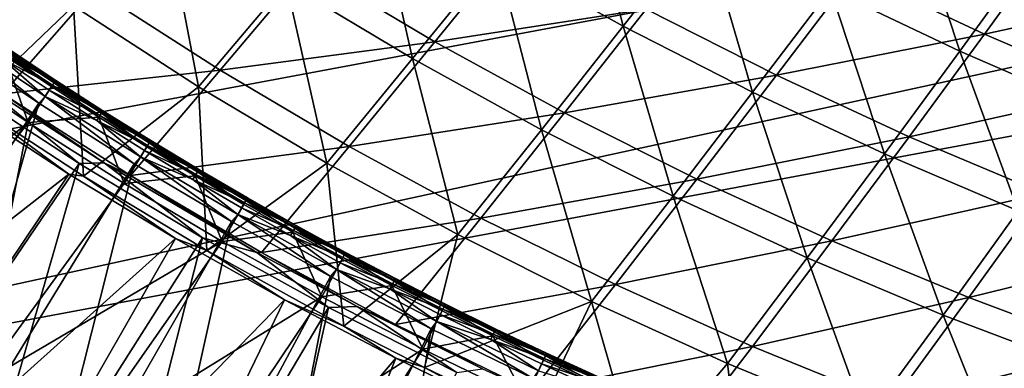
# Model space of a CAD drawing. Header units: metres. Extents: x 0 to 1400, y -1400 to 0.
# Tile 26 of 256: x 253 to 356, y -1275 to -1238. Entities that reach past the tile are written whole.
import ezdxf

# ---------------------------------------------------------------- set-up
doc = ezdxf.new("R2010")
doc.units = ezdxf.units.M

msp = doc.modelspace()

# ---------------------------------------------------------------- linework, layer by layer
at = {"layer": 'None'}
for points in [[(302.811005, -1231.697144, -114.54528), (311.432678, -1221.019165, -142.023087), (316.107574, -1239.106445, -114.559219)], [(311.432678, -1221.019165, -142.023087), (324.496063, -1228.383911, -142.040024), (316.107574, -1239.106445, -114.559219)], [(294.010712, -1242.5177, -87.187485), (280.783447, -1234.579712, -87.178932), (289.799988, -1223.818359, -114.533028)], [(302.811005, -1231.697144, -114.54528), (294.010712, -1242.5177, -87.187485), (289.799988, -1223.818359, -114.533028)], [(351.378754, -1241.732544, -142.079727), (337.817719, -1235.288696, -142.058914), (345.777405, -1224.682861, -169.655457)], [(359.083313, -1231.112671, -169.679291), (351.378754, -1241.732544, -142.079727), (345.777405, -1224.682861, -169.655457)], [(258.480988, -1236.991333, -59.948307), (267.869843, -1226.16394, -87.171608), (271.593384, -1245.480469, -59.951416)], [(267.869843, -1226.16394, -87.171608), (280.783447, -1234.579712, -87.178932), (271.593384, -1245.480469, -59.951416)], [(258.480988, -1236.991333, -59.948307), (247.798096, -1247.197876, -32.846832), (245.710114, -1228.016357, -59.945744)], [(316.107574, -1239.106445, -114.559219), (324.496063, -1228.383911, -142.040024), (329.670135, -1246.041016, -114.574768)], [(324.496063, -1228.383911, -142.040024), (337.817719, -1235.288696, -142.058914), (329.670135, -1246.041016, -114.574768)], [(283.031372, -1232.835938, -85.801254), (296.344421, -1240.773926, -85.820892), (305.142822, -1229.947388, -113.197403)], [(305.142822, -1229.947388, -113.197403), (296.344421, -1240.773926, -85.820892), (318.525482, -1237.350464, -113.224091)], [(340.317322, -1233.516479, -140.756866), (353.962952, -1239.940308, -140.793137), (361.661194, -1229.319092, -168.411057)], [(361.661194, -1229.319092, -168.411057), (353.962952, -1239.940308, -140.793137), (375.262726, -1235.274048, -168.453522)], [(365.160126, -1247.716064, -142.102371), (351.378754, -1241.732544, -142.079727), (359.083313, -1231.112671, -169.679291)], [(307.531372, -1249.972046, -87.197212), (294.010712, -1242.5177, -87.187485), (302.811005, -1231.697144, -114.54528)], [(316.107574, -1239.106445, -114.559219), (307.531372, -1249.972046, -87.197212), (302.811005, -1231.697144, -114.54528)], [(260.644867, -1235.247925, -58.54285), (273.841248, -1243.74353, -58.555267), (283.031372, -1232.835938, -85.801254)], [(283.031372, -1232.835938, -85.801254), (273.841248, -1243.74353, -58.555267), (296.344421, -1240.773926, -85.820892)], [(318.525482, -1237.350464, -113.224091), (332.174866, -1244.272339, -113.253853), (340.317322, -1233.516479, -140.756866)], [(340.317322, -1233.516479, -140.756866), (332.174866, -1244.272339, -113.253853), (353.962952, -1239.940308, -140.793137)], [(238.049194, -1237.152466, -31.414963), (251.083755, -1246.224365, -31.422508), (260.644867, -1235.247925, -58.54285)], [(260.644867, -1235.247925, -58.54285), (251.083755, -1246.224365, -31.422508), (273.841248, -1243.74353, -58.555267)], [(271.593384, -1245.480469, -59.951416), (280.783447, -1234.579712, -87.178932), (285.026672, -1253.477905, -59.955055)], [(280.783447, -1234.579712, -87.178932), (294.010712, -1242.5177, -87.187485), (285.026672, -1253.477905, -59.955055)], [(329.670135, -1246.041016, -114.574768), (337.817719, -1235.288696, -142.058914), (343.478882, -1252.500244, -114.591881)], [(337.817719, -1235.288696, -142.058914), (351.378754, -1241.732544, -142.079727), (343.478882, -1252.500244, -114.591881)], [(353.962952, -1239.940308, -140.793137), (367.827423, -1245.893188, -140.832535), (375.262726, -1235.274048, -168.453522)], [(259.523956, -1254.835083, -32.846767), (247.798096, -1247.197876, -32.846832), (258.480988, -1236.991333, -59.948307)], [(271.593384, -1245.480469, -59.951416), (259.523956, -1254.835083, -32.846767), (258.480988, -1236.991333, -59.948307)], [(296.344421, -1240.773926, -85.820892), (309.953003, -1248.221313, -85.843224), (318.525482, -1237.350464, -113.224091)], [(318.525482, -1237.350464, -113.224091), (309.953003, -1248.221313, -85.843224), (332.174866, -1244.272339, -113.253853)], [(321.325226, -1256.9375, -87.208076), (307.531372, -1249.972046, -87.197212), (316.107574, -1239.106445, -114.559219)], [(329.670135, -1246.041016, -114.574768), (321.325226, -1256.9375, -87.208076), (316.107574, -1239.106445, -114.559219)], [(332.174866, -1244.272339, -113.253853), (346.070007, -1250.710327, -113.286552), (353.962952, -1239.940308, -140.793137)], [(353.962952, -1239.940308, -140.793137), (346.070007, -1250.710327, -113.286552), (367.827423, -1245.893188, -140.832535)], [(273.841248, -1243.74353, -58.555267), (287.362244, -1251.740601, -58.569775), (296.344421, -1240.773926, -85.820892)], [(296.344421, -1240.773926, -85.820892), (287.362244, -1251.740601, -58.569775), (309.953003, -1248.221313, -85.843224)], [(285.026672, -1253.477905, -59.955055), (294.010712, -1242.5177, -87.187485), (298.760284, -1260.977905, -59.959206)], [(294.010712, -1242.5177, -87.187485), (307.531372, -1249.972046, -87.197212), (298.760284, -1260.977905, -59.959206)], [(343.478882, -1252.500244, -114.591881), (351.378754, -1241.732544, -142.079727), (357.513916, -1258.484741, -114.610504)], [(351.378754, -1241.732544, -142.079727), (365.160126, -1247.716064, -142.102371), (357.513916, -1258.484741, -114.610504)], [(251.083755, -1246.224365, -31.422508), (264.470795, -1254.791992, -31.431658), (273.841248, -1243.74353, -58.555267)], [(273.841248, -1243.74353, -58.555267), (264.470795, -1254.791992, -31.431658), (287.362244, -1251.740601, -58.569775)], [(309.953003, -1248.221313, -85.843224), (323.835541, -1255.17334, -85.868134), (332.174866, -1244.272339, -113.253853)], [(332.174866, -1244.272339, -113.253853), (323.835541, -1255.17334, -85.868134), (346.070007, -1250.710327, -113.286552)], [(259.0672, -1253.531616, -29.824255), (246.44046, -1245.281982, -29.82691), (229.976471, -1296.36499)], [(246.44046, -1245.281982, -29.82691), (259.0672, -1253.531616, -29.824255), (248.296967, -1244.776489, -30.669765)], [(248.296967, -1244.776489, -30.669765), (261.70752, -1253.446777, -30.67124), (251.083755, -1246.224365, -31.422508)], [(248.296967, -1244.776489, -30.669765), (259.0672, -1253.531616, -29.824255), (261.70752, -1253.446777, -30.67124)], [(272.46228, -1262.632935, -32.84668), (259.523956, -1254.835083, -32.846767), (271.593384, -1245.480469, -59.951416)], [(285.026672, -1253.477905, -59.955055), (272.46228, -1262.632935, -32.84668), (271.593384, -1245.480469, -59.951416)], [(251.083755, -1246.224365, -31.422508), (261.70752, -1253.446777, -30.67124), (264.470795, -1254.791992, -31.431658)], [(335.371674, -1263.413696, -87.220032), (321.325226, -1256.9375, -87.208076), (329.670135, -1246.041016, -114.574768)], [(343.478882, -1252.500244, -114.591881), (335.371674, -1263.413696, -87.220032), (329.670135, -1246.041016, -114.574768)], [(346.070007, -1250.710327, -113.286552), (360.190002, -1256.662842, -113.322037), (367.827423, -1245.893188, -140.832535)], [(258.003021, -1254.625244, -32.409466), (215.585632, -1287.766846, -3), (247.102783, -1247.532593, -32.411766)], [(258.003021, -1254.625244, -32.409466), (247.102783, -1247.532593, -32.411766), (247.798096, -1247.197876, -32.846832)], [(259.523956, -1254.835083, -32.846767), (258.003021, -1254.625244, -32.409466), (247.798096, -1247.197876, -32.846832)], [(287.362244, -1251.740601, -58.569775), (301.185852, -1259.233398, -58.586304), (309.953003, -1248.221313, -85.843224)], [(309.953003, -1248.221313, -85.843224), (301.185852, -1259.233398, -58.586304), (323.835541, -1255.17334, -85.868134)], [(298.760284, -1260.977905, -59.959206), (307.531372, -1249.972046, -87.197212), (312.77356, -1267.975708, -59.963856)], [(307.531372, -1249.972046, -87.197212), (321.325226, -1256.9375, -87.208076), (312.77356, -1267.975708, -59.963856)], [(323.835541, -1255.17334, -85.868134), (337.970306, -1261.627441, -85.895508), (346.070007, -1250.710327, -113.286552)], [(346.070007, -1250.710327, -113.286552), (337.970306, -1261.627441, -85.895508), (360.190002, -1256.662842, -113.322037)], [(264.470795, -1254.791992, -31.431658), (278.188843, -1262.847412, -31.442366), (287.362244, -1251.740601, -58.569775)], [(287.362244, -1251.740601, -58.569775), (278.188843, -1262.847412, -31.442366), (301.185852, -1259.233398, -58.586304)], [(349.650146, -1269.401611, -87.233047), (335.371674, -1263.413696, -87.220032), (343.478882, -1252.500244, -114.591881)], [(357.513916, -1258.484741, -114.610504), (349.650146, -1269.401611, -87.233047), (343.478882, -1252.500244, -114.591881)], [(244.21051, -1305.071411), (259.0672, -1253.531616, -29.824255), (229.976471, -1296.36499)], [(271.997162, -1261.304443, -29.821154), (259.0672, -1253.531616, -29.824255), (244.21051, -1305.071411)], [(259.0672, -1253.531616, -29.824255), (271.997162, -1261.304443, -29.821154), (261.70752, -1253.446777, -30.67124)], [(261.70752, -1253.446777, -30.67124), (277.705261, -1262.839844, -30.674145), (264.470795, -1254.791992, -31.431658)], [(261.70752, -1253.446777, -30.67124), (271.997162, -1261.304443, -29.821154), (277.705261, -1262.839844, -30.674145)], [(286.813324, -1270.567383, -32.846577), (272.46228, -1262.632935, -32.84668), (285.026672, -1253.477905, -59.955055)], [(298.760284, -1260.977905, -59.959206), (286.813324, -1270.567383, -32.846577), (285.026672, -1253.477905, -59.955055)], [(229.514282, -1296.988281, -3), (215.585632, -1287.766846, -3), (258.003021, -1254.625244, -32.409466)], [(269.168274, -1261.387695, -32.406822), (229.514282, -1296.988281, -3), (258.003021, -1254.625244, -32.409466)], [(269.168274, -1261.387695, -32.406822), (258.003021, -1254.625244, -32.409466), (259.523956, -1254.835083, -32.846767)], [(272.46228, -1262.632935, -32.84668), (269.168274, -1261.387695, -32.406822), (259.523956, -1254.835083, -32.846767)], [(264.470795, -1254.791992, -31.431658), (277.705261, -1262.839844, -30.674145), (278.188843, -1262.847412, -31.442366)], [(301.185852, -1259.233398, -58.586304), (315.289917, -1266.217163, -58.604782), (323.835541, -1255.17334, -85.868134)], [(323.835541, -1255.17334, -85.868134), (315.289917, -1266.217163, -58.604782), (337.970306, -1261.627441, -85.895508)], [(312.77356, -1267.975708, -59.963856), (321.325226, -1256.9375, -87.208076), (327.045471, -1274.470947, -59.969006)], [(321.325226, -1256.9375, -87.208076), (335.371674, -1263.413696, -87.220032), (327.045471, -1274.470947, -59.969006)], [(337.970306, -1261.627441, -85.895508), (352.335693, -1267.582153, -85.925232), (360.190002, -1256.662842, -113.322037)], [(360.190002, -1256.662842, -113.322037), (352.335693, -1267.582153, -85.925232), (374.514404, -1262.129883, -113.360161)], [(364.139984, -1274.902466, -87.247101), (349.650146, -1269.401611, -87.233047), (357.513916, -1258.484741, -114.610504)], [(278.188843, -1262.847412, -31.442366), (292.215607, -1270.385376, -31.454573), (301.185852, -1259.233398, -58.586304)], [(301.185852, -1259.233398, -58.586304), (292.215607, -1270.385376, -31.454573), (315.289917, -1266.217163, -58.604782)], [(295.279022, -1274.917847, -32.846546), (286.813324, -1270.567383, -32.846577), (298.760284, -1260.977905, -59.959206)], [(312.77356, -1267.975708, -59.963856), (295.279022, -1274.917847, -32.846546), (298.760284, -1260.977905, -59.959206)], [(243.763428, -1305.706421, -3), (229.514282, -1296.988281, -3), (269.168274, -1261.387695, -32.406822)], [(280.588989, -1267.81958, -32.403858), (243.763428, -1305.706421, -3), (269.168274, -1261.387695, -32.406822)], [(258.743622, -1313.268799), (271.997162, -1261.304443, -29.821154), (244.21051, -1305.071411)], [(285.204041, -1268.601685, -29.817636), (271.997162, -1261.304443, -29.821154), (258.743622, -1313.268799)], [(280.588989, -1267.81958, -32.403858), (269.168274, -1261.387695, -32.406822), (272.46228, -1262.632935, -32.84668)], [(271.997162, -1261.304443, -29.821154), (285.204041, -1268.601685, -29.817636), (277.705261, -1262.839844, -30.674145)], [(315.289917, -1266.217163, -58.604782), (329.652191, -1272.689575, -58.62513), (337.970306, -1261.627441, -85.895508)], [(337.970306, -1261.627441, -85.895508), (329.652191, -1272.689575, -58.62513), (352.335693, -1267.582153, -85.925232)], [(352.335693, -1267.582153, -85.925232), (366.910522, -1273.03772, -85.957176), (374.514404, -1262.129883, -113.360161)], [(286.813324, -1270.567383, -32.846577), (280.588989, -1267.81958, -32.403858), (272.46228, -1262.632935, -32.84668)], [(277.705261, -1262.839844, -30.674145), (288.205139, -1268.495483, -30.676659), (278.188843, -1262.847412, -31.442366)], [(277.705261, -1262.839844, -30.674145), (285.204041, -1268.601685, -29.817636), (288.205139, -1268.495483, -30.676659)], [(278.188843, -1262.847412, -31.442366), (288.205139, -1268.495483, -30.676659), (292.215607, -1270.385376, -31.454573)], [(327.045471, -1274.470947, -59.969006), (335.371674, -1263.413696, -87.220032), (341.554779, -1280.465088, -59.974663)], [(335.371674, -1263.413696, -87.220032), (349.650146, -1269.401611, -87.233047), (341.554779, -1280.465088, -59.974663)], [(292.215607, -1270.385376, -31.454573), (306.528534, -1277.401245, -31.468216), (315.289917, -1266.217163, -58.604782)], [(315.289917, -1266.217163, -58.604782), (306.528534, -1277.401245, -31.468216), (329.652191, -1272.689575, -58.62513)], [(258.31192, -1313.915161, -3), (243.763428, -1305.706421, -3), (280.588989, -1267.81958, -32.403858)], [(292.256042, -1273.92334, -32.400585), (258.31192, -1313.915161, -3), (280.588989, -1267.81958, -32.403858)], [(292.256042, -1273.92334, -32.400585), (280.588989, -1267.81958, -32.403858), (286.813324, -1270.567383, -32.846577)], [(312.77356, -1267.975708, -59.963856), (306.809509, -1280.471802, -32.846542), (295.279022, -1274.917847, -32.846546)], [(317.790894, -1285.382202, -32.846539), (306.809509, -1280.471802, -32.846542), (312.77356, -1267.975708, -59.963856)], [(327.045471, -1274.470947, -59.969006), (317.790894, -1285.382202, -32.846539), (312.77356, -1267.975708, -59.963856)], [(329.652191, -1272.689575, -58.62513), (344.250519, -1278.649292, -58.647259), (352.335693, -1267.582153, -85.925232)], [(352.335693, -1267.582153, -85.925232), (344.250519, -1278.649292, -58.647259), (366.910522, -1273.03772, -85.957176)], [(273.554565, -1320.952881), (285.204041, -1268.601685, -29.817636), (258.743622, -1313.268799)], [(298.665375, -1275.43103, -29.813736), (285.204041, -1268.601685, -29.817636), (273.554565, -1320.952881)], [(285.204041, -1268.601685, -29.817636), (298.665375, -1275.43103, -29.813736), (288.205139, -1268.495483, -30.676659)], [(288.205139, -1268.495483, -30.676659), (301.360138, -1275.061401, -30.680384), (292.215607, -1270.385376, -31.454573)], [(288.205139, -1268.495483, -30.676659), (298.665375, -1275.43103, -29.813736), (301.360138, -1275.061401, -30.680384)], [(341.554779, -1280.465088, -59.974663), (349.650146, -1269.401611, -87.233047), (356.280396, -1285.959473, -59.980827)], [(349.650146, -1269.401611, -87.233047), (364.139984, -1274.902466, -87.247101), (356.280396, -1285.959473, -59.980827)], [(292.215607, -1270.385376, -31.454573), (301.360138, -1275.061401, -30.680384), (306.528534, -1277.401245, -31.468216)], [(295.279022, -1274.917847, -32.846546), (292.256042, -1273.92334, -32.400585), (286.813324, -1270.567383, -32.846577)], [(306.528534, -1277.401245, -31.468216), (321.105072, -1283.893066, -31.483215), (329.652191, -1272.689575, -58.62513)], [(329.652191, -1272.689575, -58.62513), (321.105072, -1283.893066, -31.483215), (344.250519, -1278.649292, -58.647259)], [(344.250519, -1278.649292, -58.647259), (359.063202, -1284.097168, -58.671089), (366.910522, -1273.03772, -85.957176)], [(273.138519, -1321.610474, -3), (258.31192, -1313.915161, -3), (292.256042, -1273.92334, -32.400585)], [(304.161194, -1279.700684, -32.397015), (273.138519, -1321.610474, -3), (292.256042, -1273.92334, -32.400585)], [(304.161194, -1279.700684, -32.397015), (292.256042, -1273.92334, -32.400585), (295.279022, -1274.917847, -32.846546)], [(328.901459, -1289.99292, -32.846516), (317.790894, -1285.382202, -32.846539), (327.045471, -1274.470947, -59.969006)], [(341.554779, -1280.465088, -59.974663), (328.901459, -1289.99292, -32.846516), (327.045471, -1274.470947, -59.969006)], [(306.809509, -1280.471802, -32.846542), (304.161194, -1279.700684, -32.397015), (295.279022, -1274.917847, -32.846546)]]:
    msp.add_3dface(points, dxfattribs=at)
at = {"layer": 'None0'}
for points in [[(124.129768, -1294.119019, -521.977783), (781.702271, -1150.81958, -521.977783), (120.453018, -1274.459961, -521.977783)], [(781.702271, -1150.81958, -521.977783), (781.702271, -1150.81958, -541.977783), (120.453018, -1274.459961, -521.977783)], [(781.702271, -1150.81958, -541.977783), (120.453018, -1274.459961, -541.977783), (120.453018, -1274.459961, -521.977783)], [(781.702271, -1150.81958, -541.977783), (124.129768, -1294.119019, -541.977783), (120.453018, -1274.459961, -541.977783)], [(124.129768, -1294.119019, -521.977783), (785.378174, -1170.478882, -521.977783), (781.702271, -1150.81958, -521.977783)], [(785.378174, -1170.478882, -541.977783), (124.129768, -1294.119019, -541.977783), (781.702271, -1150.81958, -541.977783)], [(124.129768, -1294.119019, -521.977783), (124.129768, -1294.119019, -541.977783), (785.378174, -1170.478882, -521.977783)], [(124.129768, -1294.119019, -541.977783), (785.378174, -1170.478882, -541.977783), (785.378174, -1170.478882, -521.977783)]]:
    msp.add_3dface(points, dxfattribs=at)
at = {"layer": 'None01'}
for points in [[(254.834366, -1247.204712, -14.260289), (245.004364, -1240.573608, -14.260289), (231.845459, -1282.370728, 9.996095)], [(245.004364, -1240.573608, -14.260289), (254.834366, -1247.204712, -14.260289), (245.677887, -1239.880371, -14.944328)], [(254.834366, -1247.204712, -14.260289), (255.499466, -1246.500122, -14.944413), (245.677887, -1239.880371, -14.944328)], [(245.677887, -1239.880371, -14.944328), (255.499466, -1246.500122, -14.944413), (251.016327, -1242.557861, -15.803676)], [(251.529205, -1241.794067, -21.386955), (251.68042, -1241.571899, -20.239475), (256.443298, -1245.054565, -21.386932)], [(251.702484, -1241.540649, -19.063232), (251.595764, -1241.699585, -17.903297), (256.611786, -1244.798096, -19.063221)], [(251.68042, -1241.571899, -20.239475), (251.702484, -1241.540649, -19.063232), (256.590607, -1244.829956, -20.239449)], [(251.68042, -1241.571899, -20.239475), (256.590607, -1244.829956, -20.239449), (256.443298, -1245.054565, -21.386932)], [(251.702484, -1241.540649, -19.063232), (256.611786, -1244.798096, -19.063221), (256.590607, -1244.829956, -20.239449)], [(253.709763, -1249.22229, -30.250669), (211.271652, -1283.740723, 0.005715), (243.810043, -1242.549805, -30.250669)], [(253.709763, -1249.22229, -30.250669), (243.810043, -1242.549805, -30.250669), (251.257309, -1242.194458, -22.456442)], [(251.364105, -1242.042969, -16.803101), (251.016327, -1242.557861, -15.803676), (256.28064, -1245.305176, -16.803131)], [(251.016327, -1242.557861, -15.803676), (255.94072, -1245.825195, -15.803717), (256.28064, -1245.305176, -16.803131)], [(255.499466, -1246.500122, -14.944413), (255.94072, -1245.825195, -15.803717), (251.016327, -1242.557861, -15.803676)], [(256.178101, -1245.459473, -22.456442), (251.257309, -1242.194458, -22.456442), (251.529205, -1241.794067, -21.386955)], [(253.709763, -1249.22229, -30.250669), (251.257309, -1242.194458, -22.456442), (256.178101, -1245.459473, -22.456442)], [(251.595764, -1241.699585, -17.903297), (251.364105, -1242.042969, -16.803101), (256.507233, -1244.958374, -17.903307)], [(251.364105, -1242.042969, -16.803101), (256.28064, -1245.305176, -16.803131), (256.507233, -1244.958374, -17.903307)], [(256.443298, -1245.054565, -21.386932), (256.178101, -1245.459473, -22.456442), (251.529205, -1241.794067, -21.386955)], [(251.595764, -1241.699585, -17.903297), (256.507233, -1244.958374, -17.903307), (256.611786, -1244.798096, -19.063221)], [(261.145691, -1248.652954, -22.456442), (253.709763, -1249.22229, -30.250669), (256.178101, -1245.459473, -22.456442)], [(256.28064, -1245.305176, -16.803131), (255.94072, -1245.825195, -15.803717), (261.243866, -1248.495972, -16.803152)], [(261.145691, -1248.652954, -22.456442), (256.178101, -1245.459473, -22.456442), (256.443298, -1245.054565, -21.386932)], [(256.507233, -1244.958374, -17.903307), (256.28064, -1245.305176, -16.803131), (261.465332, -1248.145874, -17.903324)], [(256.28064, -1245.305176, -16.803131), (261.243866, -1248.495972, -16.803152), (261.465332, -1248.145874, -17.903324)], [(256.443298, -1245.054565, -21.386932), (256.590607, -1244.829956, -20.239449), (261.404144, -1248.243774, -21.386932)], [(261.404144, -1248.243774, -21.386932), (261.145691, -1248.652954, -22.456442), (256.443298, -1245.054565, -21.386932)], [(256.611786, -1244.798096, -19.063221), (256.507233, -1244.958374, -17.903307), (261.567749, -1247.984131, -19.063232)], [(256.507233, -1244.958374, -17.903307), (261.465332, -1248.145874, -17.903324), (261.567749, -1247.984131, -19.063232)], [(256.590607, -1244.829956, -20.239449), (256.611786, -1244.798096, -19.063221), (261.547485, -1248.016602, -20.239454)], [(256.590607, -1244.829956, -20.239449), (261.547485, -1248.016602, -20.239454), (261.404144, -1248.243774, -21.386932)], [(256.611786, -1244.798096, -19.063221), (261.567749, -1247.984131, -19.063232), (261.547485, -1248.016602, -20.239454)], [(254.834366, -1247.204712, -14.260289), (264.854736, -1253.55127, -14.260289), (255.499466, -1246.500122, -14.944413)], [(260.911804, -1249.020996, -15.803738), (255.94072, -1245.825195, -15.803717), (255.499466, -1246.500122, -14.944413)], [(264.854736, -1253.55127, -14.260289), (265.507782, -1252.832642, -14.944417), (255.499466, -1246.500122, -14.944413)], [(255.499466, -1246.500122, -14.944413), (265.507782, -1252.832642, -14.944417), (260.911804, -1249.020996, -15.803738)], [(255.94072, -1245.825195, -15.803717), (260.911804, -1249.020996, -15.803738), (261.243866, -1248.495972, -16.803152)], [(242.887894, -1289.364258, 9.996095), (254.834366, -1247.204712, -14.260289), (231.845459, -1282.370728, 9.996095)], [(264.854736, -1253.55127, -14.260289), (254.834366, -1247.204712, -14.260289), (242.887894, -1289.364258, 9.996095)], [(263.79837, -1255.605835, -30.250669), (253.709763, -1249.22229, -30.250669), (261.145691, -1248.652954, -22.456442)], [(261.243866, -1248.495972, -16.803152), (260.911804, -1249.020996, -15.803738), (266.252502, -1251.614746, -16.803162)], [(266.158844, -1251.77478, -22.456442), (261.145691, -1248.652954, -22.456442), (261.404144, -1248.243774, -21.386932)], [(266.158844, -1251.77478, -22.456442), (263.79837, -1255.605835, -30.250669), (261.145691, -1248.652954, -22.456442)], [(261.465332, -1248.145874, -17.903324), (261.243866, -1248.495972, -16.803152), (266.468903, -1251.261597, -17.903351)], [(261.243866, -1248.495972, -16.803152), (266.252502, -1251.614746, -16.803162), (266.468903, -1251.261597, -17.903351)], [(261.404144, -1248.243774, -21.386932), (261.547485, -1248.016602, -20.239454), (266.410492, -1251.361328, -21.386963)], [(266.410492, -1251.361328, -21.386963), (266.158844, -1251.77478, -22.456442), (261.404144, -1248.243774, -21.386932)], [(261.567749, -1247.984131, -19.063232), (261.465332, -1248.145874, -17.903324), (266.569214, -1251.098511, -19.063272)], [(261.465332, -1248.145874, -17.903324), (266.468903, -1251.261597, -17.903351), (266.569214, -1251.098511, -19.063272)], [(261.547485, -1248.016602, -20.239454), (261.567749, -1247.984131, -19.063232), (266.549866, -1251.131592, -20.239498)], [(261.547485, -1248.016602, -20.239454), (266.549866, -1251.131592, -20.239498), (266.410492, -1251.361328, -21.386963)], [(261.567749, -1247.984131, -19.063232), (266.569214, -1251.098511, -19.063272), (266.549866, -1251.131592, -20.239498)], [(221.961761, -1291.062134, 0.005715), (211.271652, -1283.740723, 0.005715), (253.709763, -1249.22229, -30.250669)], [(248.327682, -1276.845825, -15.122478), (221.961761, -1291.062134, 0.005715), (253.709763, -1249.22229, -30.250669)], [(253.709763, -1249.22229, -30.250669), (263.79837, -1255.605835, -30.250669), (248.327682, -1276.845825, -15.122478)], [(260.911804, -1249.020996, -15.803738), (265.928314, -1252.144775, -15.803733), (266.252502, -1251.614746, -16.803162)], [(265.507782, -1252.832642, -14.944417), (265.928314, -1252.144775, -15.803733), (260.911804, -1249.020996, -15.803738)], [(263.79837, -1255.605835, -30.250669), (266.158844, -1251.77478, -22.456442), (271.216339, -1254.824341, -22.456442)], [(266.252502, -1251.614746, -16.803162), (265.928314, -1252.144775, -15.803733), (271.30545, -1254.661255, -16.803158)], [(271.216339, -1254.824341, -22.456442), (266.158844, -1251.77478, -22.456442), (266.410492, -1251.361328, -21.386963)], [(266.468903, -1251.261597, -17.903351), (266.252502, -1251.614746, -16.803162), (271.516754, -1254.305054, -17.903383)], [(266.252502, -1251.614746, -16.803162), (271.30545, -1254.661255, -16.803158), (271.516754, -1254.305054, -17.903383)], [(266.410492, -1251.361328, -21.386963), (266.549866, -1251.131592, -20.239498), (271.461182, -1254.406616, -21.387022)], [(271.461182, -1254.406616, -21.387022), (271.216339, -1254.824341, -22.456442), (266.410492, -1251.361328, -21.386963)], [(266.569214, -1251.098511, -19.063272), (266.468903, -1251.261597, -17.903351), (271.61496, -1254.140747, -19.063337)], [(266.468903, -1251.261597, -17.903351), (271.516754, -1254.305054, -17.903383), (271.61496, -1254.140747, -19.063337)], [(266.549866, -1251.131592, -20.239498), (266.569214, -1251.098511, -19.063272), (271.596588, -1254.174438, -20.239578)], [(266.549866, -1251.131592, -20.239498), (271.596588, -1254.174438, -20.239578), (271.461182, -1254.406616, -21.387022)], [(266.569214, -1251.098511, -19.063272), (271.61496, -1254.140747, -19.063337), (271.596588, -1254.174438, -20.239578)], [(264.854736, -1253.55127, -14.260289), (275.05661, -1259.610352, -14.260289), (265.507782, -1252.832642, -14.944417)], [(265.928314, -1252.144775, -15.803733), (265.507782, -1252.832642, -14.944417), (270.989105, -1255.196045, -15.8037)], [(275.05661, -1259.610352, -14.260289), (275.693085, -1258.875244, -14.944324), (265.507782, -1252.832642, -14.944417)], [(265.507782, -1252.832642, -14.944417), (275.693085, -1258.875244, -14.944324), (270.989105, -1255.196045, -15.8037)], [(265.928314, -1252.144775, -15.803733), (270.989105, -1255.196045, -15.8037), (271.30545, -1254.661255, -16.803158)], [(254.122284, -1296.035767, 9.996095), (264.854736, -1253.55127, -14.260289), (242.887894, -1289.364258, 9.996095)], [(275.05661, -1259.610352, -14.260289), (264.854736, -1253.55127, -14.260289), (254.122284, -1296.035767, 9.996095)], [(274.065918, -1261.697998, -30.250669), (263.79837, -1255.605835, -30.250669), (271.216339, -1254.824341, -22.456442)], [(271.30545, -1254.661255, -16.803158), (270.989105, -1255.196045, -15.8037), (276.401428, -1257.635376, -16.803139)], [(276.316895, -1257.801392, -22.456442), (271.216339, -1254.824341, -22.456442), (271.461182, -1254.406616, -21.387022)], [(274.065918, -1261.697998, -30.250669), (271.216339, -1254.824341, -22.456442), (276.316895, -1257.801392, -22.456442)], [(271.516754, -1254.305054, -17.903383), (271.30545, -1254.661255, -16.803158), (276.607666, -1257.276123, -17.903416)], [(271.30545, -1254.661255, -16.803158), (276.401428, -1257.635376, -16.803139), (276.607666, -1257.276123, -17.903416)], [(271.461182, -1254.406616, -21.387022), (271.596588, -1254.174438, -20.239578), (276.554901, -1257.379639, -21.3871)], [(276.554901, -1257.379639, -21.3871), (276.316895, -1257.801392, -22.456442), (271.461182, -1254.406616, -21.387022)], [(271.61496, -1254.140747, -19.063337), (271.516754, -1254.305054, -17.903383), (276.703766, -1257.110718, -19.063417)], [(271.516754, -1254.305054, -17.903383), (276.607666, -1257.276123, -17.903416), (276.703766, -1257.110718, -19.063417)], [(271.596588, -1254.174438, -20.239578), (271.61496, -1254.140747, -19.063337), (276.68631, -1257.14502, -20.239679)], [(271.596588, -1254.174438, -20.239578), (276.68631, -1257.14502, -20.239679), (276.554901, -1257.379639, -21.3871)], [(271.61496, -1254.140747, -19.063337), (276.703766, -1257.110718, -19.063417), (276.68631, -1257.14502, -20.239679)], [(263.79837, -1255.605835, -30.250669), (274.065918, -1261.697998, -30.250669), (248.327682, -1276.845825, -15.122478)], [(270.989105, -1255.196045, -15.8037), (276.092926, -1258.174805, -15.803645), (276.401428, -1257.635376, -16.803139)], [(275.693085, -1258.875244, -14.944324), (276.092926, -1258.174805, -15.803645), (270.989105, -1255.196045, -15.8037)], [(276.703766, -1257.110718, -19.063417), (276.607666, -1257.276123, -17.903416), (281.834351, -1260.008179, -19.063494)], [(276.68631, -1257.14502, -20.239679), (276.703766, -1257.110718, -19.063417), (281.81781, -1260.043091, -20.239784)], [(276.703766, -1257.110718, -19.063417), (281.834351, -1260.008179, -19.063494), (281.81781, -1260.043091, -20.239784)], [(281.459167, -1260.705811, -22.456442), (274.065918, -1261.697998, -30.250669), (276.316895, -1257.801392, -22.456442)], [(276.401428, -1257.635376, -16.803139), (276.092926, -1258.174805, -15.803645), (281.539185, -1260.536865, -16.803104)], [(281.459167, -1260.705811, -22.456442), (276.316895, -1257.801392, -22.456442), (276.554901, -1257.379639, -21.3871)], [(276.607666, -1257.276123, -17.903416), (276.401428, -1257.635376, -16.803139), (281.740326, -1260.174683, -17.903437)], [(276.401428, -1257.635376, -16.803139), (281.539185, -1260.536865, -16.803104), (281.740326, -1260.174683, -17.903437)], [(276.554901, -1257.379639, -21.3871), (276.68631, -1257.14502, -20.239679), (281.690399, -1260.280029, -21.38718)], [(281.690399, -1260.280029, -21.38718), (281.459167, -1260.705811, -22.456442), (276.554901, -1257.379639, -21.3871)], [(276.607666, -1257.276123, -17.903416), (281.740326, -1260.174683, -17.903437), (281.834351, -1260.008179, -19.063494)], [(276.68631, -1257.14502, -20.239679), (281.81781, -1260.043091, -20.239784), (281.690399, -1260.280029, -21.38718)], [(275.05661, -1259.610352, -14.260289), (285.431824, -1265.380493, -14.260289), (275.693085, -1258.875244, -14.944324)], [(281.238525, -1261.080811, -15.803574), (276.092926, -1258.174805, -15.803645), (275.693085, -1258.875244, -14.944324)], [(285.431824, -1265.380493, -14.260289), (286.045593, -1264.626343, -14.944183), (275.693085, -1258.875244, -14.944324)], [(275.693085, -1258.875244, -14.944324), (286.045593, -1264.626343, -14.944183), (281.238525, -1261.080811, -15.803574)], [(276.092926, -1258.174805, -15.803645), (281.238525, -1261.080811, -15.803574), (281.539185, -1260.536865, -16.803104)], [(265.53653, -1302.383301, 9.996095), (275.05661, -1259.610352, -14.260289), (254.122284, -1296.035767, 9.996095)], [(285.431824, -1265.380493, -14.260289), (275.05661, -1259.610352, -14.260289), (265.53653, -1302.383301, 9.996095)], [(281.740326, -1260.174683, -17.903437), (281.539185, -1260.536865, -16.803104), (286.913544, -1263.000854, -17.90344)], [(281.690399, -1260.280029, -21.38718), (281.81781, -1260.043091, -20.239784), (286.866333, -1263.107788, -21.387249)], [(281.834351, -1260.008179, -19.063494), (281.740326, -1260.174683, -17.903437), (287.005432, -1262.833008, -19.063551)], [(281.740326, -1260.174683, -17.903437), (286.913544, -1263.000854, -17.90344), (287.005432, -1262.833008, -19.063551)], [(281.81781, -1260.043091, -20.239784), (281.834351, -1260.008179, -19.063494), (286.989807, -1262.86853, -20.239868)], [(281.81781, -1260.043091, -20.239784), (286.989807, -1262.86853, -20.239868), (286.866333, -1263.107788, -21.387249)], [(281.834351, -1260.008179, -19.063494), (287.005432, -1262.833008, -19.063551), (286.989807, -1262.86853, -20.239868)], [(284.502441, -1267.496216, -30.250669), (274.065918, -1261.697998, -30.250669), (281.459167, -1260.705811, -22.456442)], [(281.539185, -1260.536865, -16.803104), (281.238525, -1261.080811, -15.803574), (286.717499, -1263.365845, -16.803055)], [(281.238525, -1261.080811, -15.803574), (286.424713, -1263.914063, -15.803493), (286.717499, -1263.365845, -16.803055)], [(286.045593, -1264.626343, -14.944183), (286.424713, -1263.914063, -15.803493), (281.238525, -1261.080811, -15.803574)], [(286.641876, -1263.537354, -22.456442), (281.459167, -1260.705811, -22.456442), (281.690399, -1260.280029, -21.38718)], [(286.641876, -1263.537354, -22.456442), (284.502441, -1267.496216, -30.250669), (281.459167, -1260.705811, -22.456442)], [(281.539185, -1260.536865, -16.803104), (286.717499, -1263.365845, -16.803055), (286.913544, -1263.000854, -17.90344)], [(286.866333, -1263.107788, -21.387249), (286.641876, -1263.537354, -22.456442), (281.690399, -1260.280029, -21.38718)], [(248.327682, -1276.845825, -15.122478), (274.065918, -1261.697998, -30.250669), (259.001404, -1283.249756, -15.122478)], [(274.065918, -1261.697998, -30.250669), (284.502441, -1267.496216, -30.250669), (259.001404, -1283.249756, -15.122478)], [(291.863708, -1266.295776, -22.456442), (286.641876, -1263.537354, -22.456442), (286.866333, -1263.107788, -21.387249)], [(286.913544, -1263.000854, -17.90344), (286.717499, -1263.365845, -16.803055), (292.126038, -1265.75415, -17.903421)], [(286.866333, -1263.107788, -21.387249), (286.989807, -1262.86853, -20.239868), (292.081421, -1265.862549, -21.387297)], [(292.081421, -1265.862549, -21.387297), (291.863708, -1266.295776, -22.456442), (286.866333, -1263.107788, -21.387249)], [(287.005432, -1262.833008, -19.063551), (286.913544, -1263.000854, -17.90344), (292.215729, -1265.585205, -19.063576)], [(286.913544, -1263.000854, -17.90344), (292.126038, -1265.75415, -17.903421), (292.215729, -1265.585205, -19.063576)], [(286.989807, -1262.86853, -20.239868), (287.005432, -1262.833008, -19.063551), (292.201019, -1265.621216, -20.239922)], [(286.989807, -1262.86853, -20.239868), (292.201019, -1265.621216, -20.239922), (292.081421, -1265.862549, -21.387297)], [(287.005432, -1262.833008, -19.063551), (292.215729, -1265.585205, -19.063576), (292.201019, -1265.621216, -20.239922)], [(284.502441, -1267.496216, -30.250669), (286.641876, -1263.537354, -22.456442), (291.863708, -1266.295776, -22.456442)], [(291.650208, -1266.674438, -15.803411), (286.424713, -1263.914063, -15.803493), (286.045593, -1264.626343, -14.944183)], [(286.717499, -1263.365845, -16.803055), (286.424713, -1263.914063, -15.803493), (291.935089, -1266.121948, -16.802994)], [(286.424713, -1263.914063, -15.803493), (291.650208, -1266.674438, -15.803411), (291.935089, -1266.121948, -16.802994)], [(286.717499, -1263.365845, -16.803055), (291.935089, -1266.121948, -16.802994), (292.126038, -1265.75415, -17.903421)], [(277.118347, -1308.405151, 9.996095), (285.431824, -1265.380493, -14.260289), (265.53653, -1302.383301, 9.996095)], [(295.972412, -1270.86084, -14.260289), (285.431824, -1265.380493, -14.260289), (277.118347, -1308.405151, 9.996095)], [(285.431824, -1265.380493, -14.260289), (295.972412, -1270.86084, -14.260289), (286.045593, -1264.626343, -14.944183)], [(295.972412, -1270.86084, -14.260289), (296.555359, -1270.084839, -14.944062), (286.045593, -1264.626343, -14.944183)], [(286.045593, -1264.626343, -14.944183), (296.555359, -1270.084839, -14.944062), (291.650208, -1266.674438, -15.803411)], [(295.097809, -1272.99939, -30.250669), (284.502441, -1267.496216, -30.250669), (291.863708, -1266.295776, -22.456442)], [(291.935089, -1266.121948, -16.802994), (291.650208, -1266.674438, -15.803411), (297.190735, -1268.805176, -16.802938)], [(297.123291, -1268.980835, -22.456442), (291.863708, -1266.295776, -22.456442), (292.081421, -1265.862549, -21.387297)], [(295.097809, -1272.99939, -30.250669), (291.863708, -1266.295776, -22.456442), (297.123291, -1268.980835, -22.456442)], [(292.126038, -1265.75415, -17.903421), (291.935089, -1266.121948, -16.802994), (297.376526, -1268.434692, -17.903391)], [(291.935089, -1266.121948, -16.802994), (297.190735, -1268.805176, -16.802938), (297.376526, -1268.434692, -17.903391)], [(292.081421, -1265.862549, -21.387297), (292.201019, -1265.621216, -20.239922), (297.334351, -1268.544312, -21.387323)], [(297.334351, -1268.544312, -21.387323), (297.123291, -1268.980835, -22.456442), (292.081421, -1265.862549, -21.387297)], [(292.215729, -1265.585205, -19.063576), (292.126038, -1265.75415, -17.903421), (297.46402, -1268.264648, -19.063578)], [(292.126038, -1265.75415, -17.903421), (297.376526, -1268.434692, -17.903391), (297.46402, -1268.264648, -19.063578)], [(292.201019, -1265.621216, -20.239922), (292.215729, -1265.585205, -19.063576), (297.450104, -1268.301025, -20.239948)], [(292.201019, -1265.621216, -20.239922), (297.450104, -1268.301025, -20.239948), (297.334351, -1268.544312, -21.387323)], [(292.215729, -1265.585205, -19.063576), (297.46402, -1268.264648, -19.063578), (297.450104, -1268.301025, -20.239948)], [(291.650208, -1266.674438, -15.803411), (296.913727, -1269.361694, -15.803343), (297.190735, -1268.805176, -16.802938)], [(296.555359, -1270.084839, -14.944062), (296.913727, -1269.361694, -15.803343), (291.650208, -1266.674438, -15.803411)], [(259.001404, -1283.249756, -15.122478), (284.502441, -1267.496216, -30.250669), (269.84964, -1289.353394, -15.122478)], [(284.502441, -1267.496216, -30.250669), (295.097809, -1272.99939, -30.250669), (269.84964, -1289.353394, -15.122478)], [(297.376526, -1268.434692, -17.903391), (297.190735, -1268.805176, -16.802938), (302.663727, -1271.042358, -17.903372)], [(297.334351, -1268.544312, -21.387323), (297.450104, -1268.301025, -20.239948), (302.623779, -1271.152832, -21.387333)], [(297.46402, -1268.264648, -19.063578), (297.376526, -1268.434692, -17.903391), (302.748962, -1270.871094, -19.063574)], [(297.376526, -1268.434692, -17.903391), (302.663727, -1271.042358, -17.903372), (302.748962, -1270.871094, -19.063574)], [(297.450104, -1268.301025, -20.239948), (297.46402, -1268.264648, -19.063578), (302.735779, -1270.907837, -20.239954)], [(297.450104, -1268.301025, -20.239948), (302.735779, -1270.907837, -20.239954), (302.623779, -1271.152832, -21.387333)], [(297.46402, -1268.264648, -19.063578), (302.748962, -1270.871094, -19.063574), (302.735779, -1270.907837, -20.239954)], [(302.41925, -1271.592651, -22.456442), (295.097809, -1272.99939, -30.250669), (297.123291, -1268.980835, -22.456442)], [(302.21402, -1271.97583, -15.803306), (296.913727, -1269.361694, -15.803343), (296.555359, -1270.084839, -14.944062)], [(297.190735, -1268.805176, -16.802938), (296.913727, -1269.361694, -15.803343), (302.483124, -1271.415283, -16.802904)], [(296.913727, -1269.361694, -15.803343), (302.21402, -1271.97583, -15.803306), (302.483124, -1271.415283, -16.802904)], [(302.41925, -1271.592651, -22.456442), (297.123291, -1268.980835, -22.456442), (297.334351, -1268.544312, -21.387323)], [(297.190735, -1268.805176, -16.802938), (302.483124, -1271.415283, -16.802904), (302.663727, -1271.042358, -17.903372)], [(302.623779, -1271.152832, -21.387333), (302.41925, -1271.592651, -22.456442), (297.334351, -1268.544312, -21.387323)], [(295.972412, -1270.86084, -14.260289), (306.670349, -1276.050171, -14.260289), (296.555359, -1270.084839, -14.944062)], [(306.670349, -1276.050171, -14.260289), (307.212097, -1275.249634, -14.944042), (296.555359, -1270.084839, -14.944062)], [(296.555359, -1270.084839, -14.944062), (307.212097, -1275.249634, -14.944042), (302.21402, -1271.97583, -15.803306)], [(288.855408, -1314.099487, 9.996095), (295.972412, -1270.86084, -14.260289), (277.118347, -1308.405151, 9.996095)], [(306.670349, -1276.050171, -14.260289), (295.972412, -1270.86084, -14.260289), (288.855408, -1314.099487, 9.996095)], [(302.21402, -1271.97583, -15.803306), (307.811005, -1273.952393, -16.802914), (302.483124, -1271.415283, -16.802904)], [(302.623779, -1271.152832, -21.387333), (307.750214, -1274.130859, -22.456442), (302.41925, -1271.592651, -22.456442)], [(302.483124, -1271.415283, -16.802904), (307.98642, -1273.576904, -17.903378), (302.663727, -1271.042358, -17.903372)], [(307.811005, -1273.952393, -16.802914), (307.98642, -1273.576904, -17.903378), (302.483124, -1271.415283, -16.802904)], [(302.735779, -1270.907837, -20.239954), (307.948364, -1273.68811, -21.387331), (302.623779, -1271.152832, -21.387333)], [(307.948364, -1273.68811, -21.387331), (307.750214, -1274.130859, -22.456442), (302.623779, -1271.152832, -21.387333)], [(302.663727, -1271.042358, -17.903372), (308.069305, -1273.404663, -19.063576), (302.748962, -1270.871094, -19.063574)], [(307.98642, -1273.576904, -17.903378), (308.069305, -1273.404663, -19.063576), (302.663727, -1271.042358, -17.903372)], [(302.748962, -1270.871094, -19.063574), (308.056763, -1273.441528, -20.239954), (302.735779, -1270.907837, -20.239954)], [(308.056763, -1273.441528, -20.239954), (307.948364, -1273.68811, -21.387331), (302.735779, -1270.907837, -20.239954)], [(308.069305, -1273.404663, -19.063576), (308.056763, -1273.441528, -20.239954), (302.748962, -1270.871094, -19.063574)], [(305.841919, -1278.206177, -30.250669), (295.097809, -1272.99939, -30.250669), (302.41925, -1271.592651, -22.456442)], [(307.212097, -1275.249634, -14.944042), (307.549805, -1274.516602, -15.803316), (302.21402, -1271.97583, -15.803306)], [(307.549805, -1274.516602, -15.803316), (307.811005, -1273.952393, -16.802914), (302.21402, -1271.97583, -15.803306)], [(307.750214, -1274.130859, -22.456442), (305.841919, -1278.206177, -30.250669), (302.41925, -1271.592651, -22.456442)], [(269.84964, -1289.353394, -15.122478), (295.097809, -1272.99939, -30.250669), (280.862457, -1295.154785, -15.122478)], [(295.097809, -1272.99939, -30.250669), (305.841919, -1278.206177, -30.250669), (280.862457, -1295.154785, -15.122478)], [(313.343323, -1276.038452, -17.903419), (307.98642, -1273.576904, -17.903378), (307.811005, -1273.952393, -16.802914)], [(307.948364, -1273.68811, -21.387331), (308.056763, -1273.441528, -20.239954), (313.306824, -1276.150146, -21.38732)], [(313.423828, -1275.86499, -19.063593), (308.069305, -1273.404663, -19.063576), (307.98642, -1273.576904, -17.903378)], [(313.423828, -1275.86499, -19.063593), (307.98642, -1273.576904, -17.903378), (313.343323, -1276.038452, -17.903419)], [(313.411804, -1275.901978, -20.23995), (308.056763, -1273.441528, -20.239954), (308.069305, -1273.404663, -19.063576)], [(313.306824, -1276.150146, -21.38732), (308.056763, -1273.441528, -20.239954), (313.411804, -1275.901978, -20.23995)], [(313.411804, -1275.901978, -20.23995), (308.069305, -1273.404663, -19.063576), (313.423828, -1275.86499, -19.063593)], [(305.841919, -1278.206177, -30.250669), (307.750214, -1274.130859, -22.456442), (313.114838, -1276.595337, -22.456442)], [(312.919861, -1276.984009, -15.803381), (307.549805, -1274.516602, -15.803316), (307.212097, -1275.249634, -14.944042)], [(313.173187, -1276.41626, -16.802975), (307.811005, -1273.952393, -16.802914), (307.549805, -1274.516602, -15.803316)], [(313.173187, -1276.41626, -16.802975), (307.549805, -1274.516602, -15.803316), (312.919861, -1276.984009, -15.803381)], [(313.114838, -1276.595337, -22.456442), (307.750214, -1274.130859, -22.456442), (307.948364, -1273.68811, -21.387331)], [(313.343323, -1276.038452, -17.903419), (307.811005, -1273.952393, -16.802914), (313.173187, -1276.41626, -16.802975)], [(313.306824, -1276.150146, -21.38732), (313.114838, -1276.595337, -22.456442), (307.948364, -1273.68811, -21.387331)]]:
    msp.add_3dface(points, dxfattribs=at)

doc.saveas('drawing.dxf')
